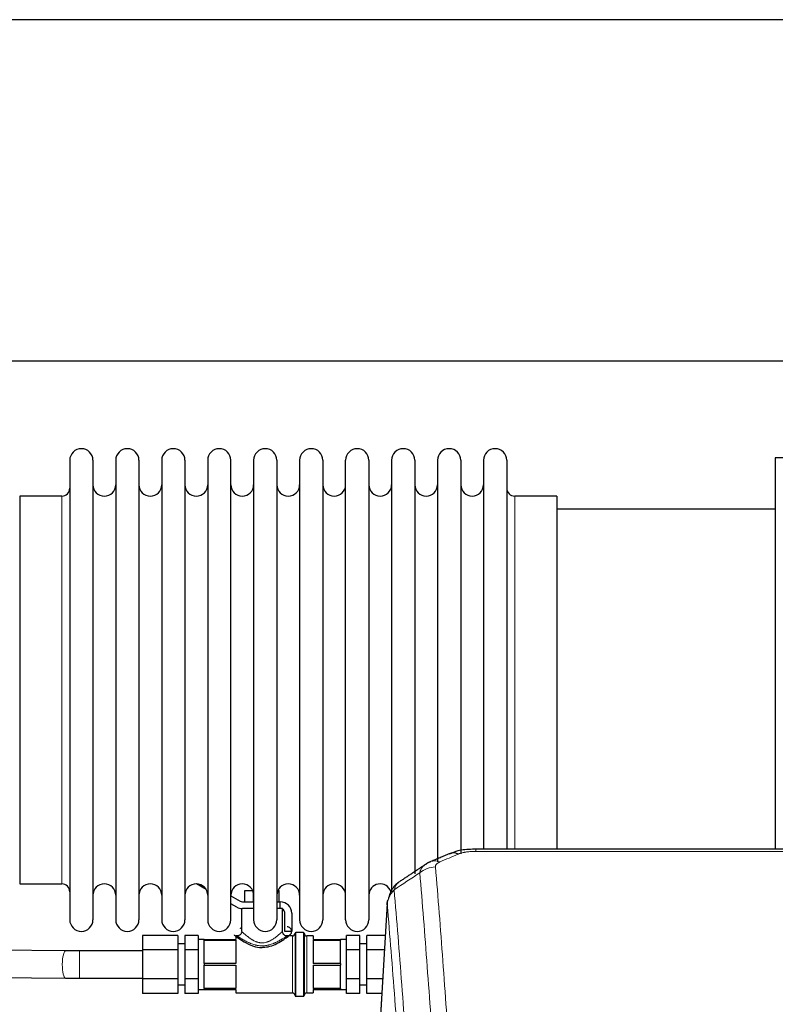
# Model space of a CAD drawing. Header units: inches. Extents: x 0 to 23760, y -13 to 16800.
# Tile 150 of 247: x 7064 to 7396, y 14781 to 15214. Entities that reach past the tile are written whole.
import ezdxf

# ---------------------------------------------------------------- set-up
doc = ezdxf.new("R2010")
doc.units = ezdxf.units.IN
doc.layers.add('254', color=7, linetype='Continuous', true_color=0xffffff)

msp = doc.modelspace()

# ---------------------------------------------------------------- linework, layer by layer
at = {"layer": '254', "color": 2, "linetype": 'Continuous', "lineweight": 25}
for p, q in [((7685.597, 15213.845), (3408.375, 15213.845)), ((7685.597, 15063.844), (3476.173, 15063.844)), ((7086.115, 15020.352), (7086.115, 14818.552)), ((7096.315, 15020.352), (7096.315, 14818.552)), ((7106.315, 15020.352), (7106.315, 14818.552)), ((7116.515, 15020.352), (7116.515, 14818.552)), ((7126.515, 15020.352), (7126.515, 14818.552)), ((7136.715, 15020.352), (7136.715, 14818.552)), ((7146.715, 15020.352), (7146.715, 14818.552)), ((7156.915, 14818.552), (7156.915, 15020.352)), ((7166.915, 15020.352), (7166.915, 14818.552)), ((7177.115, 15020.352), (7177.115, 14818.552)), ((7187.115, 15020.352), (7187.115, 14872.862)), ((7197.315, 15020.352), (7197.315, 14872.862)), ((7207.315, 14872.862), (7207.315, 15020.352)), ((7217.515, 15020.352), (7217.515, 14872.862)), ((7227.515, 15020.352), (7227.515, 14872.862)), ((7237.715, 15020.352), (7237.715, 14872.862)), ((7247.715, 15020.352), (7247.715, 14872.862)), ((7257.915, 15020.352), (7257.915, 14872.862)), ((7267.915, 15020.352), (7267.915, 14872.862)), ((7278.115, 15020.352), (7278.115, 14872.862)), ((7396.115, 15021.452), (7396.115, 14919.452)), ((7413.115, 15021.452), (7396.115, 15021.452)), ((7064.115, 15004.602), (7064.115, 14834.302)), ((7082.615, 15004.602), (7064.115, 15004.602)), ((7300.115, 15004.602), (7281.615, 15004.602)), ((7300.115, 15004.602), (7300.115, 14880.134)), ((7396.115, 14998.952), (7300.115, 14998.952)), ((7396.115, 14919.452), (7396.115, 14849.533)), ((7300.115, 14880.134), (7300.115, 14849.533)), ((7187.115, 14872.862), (7187.115, 14818.552)), ((7197.315, 14872.862), (7197.315, 14818.552)), ((7207.315, 14818.552), (7207.315, 14872.862)), ((7217.515, 14872.862), (7217.515, 14818.552)), ((7227.515, 14872.862), (7227.515, 14830.645)), ((7237.715, 14872.862), (7237.715, 14838.705)), ((7247.715, 14872.862), (7247.715, 14843.996)), ((7257.915, 14872.862), (7257.915, 14847.568)), ((7267.915, 14872.862), (7267.915, 14849.535)), ((7278.115, 14872.862), (7278.115, 14849.535)), ((7497.701, 14849.537), (7264.528, 14849.537)), ((7064.115, 14834.302), (7082.615, 14834.302)), ((7145.991, 14831.892), (7141.82, 14834.301)), ((7156.914, 14829.05), (7160.954, 14826.717)), ((7163.109, 14831.45), (7166.43, 14831.45)), ((7163.109, 14826.45), (7163.109, 14831.45)), ((7166.862, 14826.45), (7166.862, 14830.026)), ((7177.599, 14831.45), (7178.12, 14831.45)), ((7178.12, 14826.45), (7178.12, 14831.45)), ((7159.454, 14824.119), (7156.914, 14825.586)), ((7161.615, 14823.45), (7161.615, 14813.45)), ((7161.954, 14826.45), (7166.914, 14826.45)), ((7166.491, 14823.45), (7161.954, 14823.45)), ((7166.915, 14823.45), (7166.491, 14823.45)), ((7177.115, 14826.45), (7178.615, 14826.45)), ((7179.615, 14823.45), (7177.115, 14823.45)), ((7178.615, 14823.45), (7178.615, 14826.45)), ((7179.615, 14823.45), (7179.615, 14823.182)), ((7179.615, 14813.369), (7179.615, 14823.182)), ((7225.597, 14825.74), (7220.346, 14739.104)), ((7180.615, 14813.45), (7180.615, 14821.45)), ((7183.615, 14821.45), (7183.615, 14813.45)), ((7118.115, 14811.651), (7118.115, 14805.3)), ((7133.615, 14811.651), (7118.115, 14811.651)), ((7133.615, 14811.651), (7133.615, 14805.3)), ((7136.615, 14811.651), (7136.615, 14805.3)), ((7142.515, 14811.651), (7136.615, 14811.651)), ((7142.515, 14811.651), (7142.515, 14808.476)), ((7159.115, 14811.45), (7159.115, 14809.95)), ((7159.615, 14811.45), (7159.115, 14811.45)), ((7183.615, 14813.45), (7180.615, 14813.45)), ((7183.915, 14811.45), (7182.279, 14811.45)), ((7185.115, 14812.65), (7185.115, 14785.25)), ((7188.815, 14812.95), (7185.415, 14812.95)), ((7189.115, 14812.65), (7189.115, 14785.25)), ((7193.115, 14811.45), (7190.315, 14811.45)), ((7193.115, 14811.45), (7193.115, 14809.95)), ((7213.615, 14811.651), (7207.715, 14811.651)), ((7207.715, 14808.476), (7207.715, 14811.651)), ((7213.615, 14805.3), (7213.615, 14811.651)), ((7216.615, 14805.3), (7216.615, 14811.651)), ((7224.743, 14811.651), (7216.615, 14811.651)), ((7084.365, 14804.978), (6984.614, 14805.937)), ((7136.615, 14807.95), (7133.615, 14807.95)), ((7145.115, 14809.95), (7142.515, 14809.95)), ((7142.515, 14808.476), (7142.515, 14805.3)), ((7145.115, 14809.95), (7159.115, 14809.95)), ((7145.115, 14809.95), (7145.115, 14809.591)), ((7145.115, 14804.45), (7145.115, 14809.591)), ((7145.115, 14809.591), (7159.115, 14809.591)), ((7159.115, 14809.591), (7159.115, 14799.308)), ((7193.115, 14809.95), (7205.115, 14809.95)), ((7193.115, 14809.591), (7193.115, 14799.308)), ((7193.115, 14809.591), (7205.115, 14809.591)), ((7205.115, 14809.95), (7205.115, 14809.591)), ((7207.715, 14809.95), (7205.115, 14809.95)), ((7205.115, 14804.45), (7205.115, 14809.591)), ((7207.715, 14805.3), (7207.715, 14808.476)), ((7216.615, 14807.95), (7213.615, 14807.95)), ((7118.115, 14804.95), (7090.381, 14804.95)), ((7118.115, 14805.3), (7118.115, 14792.599)), ((7133.615, 14805.3), (7118.115, 14805.3)), ((7133.615, 14805.3), (7133.615, 14792.599)), ((7136.615, 14805.3), (7136.615, 14792.599)), ((7142.515, 14805.3), (7136.615, 14805.3)), ((7142.515, 14805.3), (7142.515, 14798.95)), ((7145.115, 14799.308), (7145.115, 14804.45)), ((7205.115, 14799.308), (7205.115, 14804.45)), ((7207.715, 14798.95), (7207.715, 14805.3)), ((7213.615, 14805.3), (7207.715, 14805.3)), ((7213.615, 14792.599), (7213.615, 14805.3)), ((7216.615, 14792.599), (7216.615, 14805.3)), ((7224.358, 14805.3), (7216.615, 14805.3)), ((7142.515, 14798.95), (7142.515, 14792.599)), ((7159.115, 14799.308), (7145.115, 14799.308)), ((7145.115, 14799.308), (7145.115, 14798.591)), ((7145.115, 14793.45), (7145.115, 14798.591)), ((7145.115, 14798.591), (7159.115, 14798.591)), ((7159.115, 14798.591), (7159.115, 14788.308)), ((7205.115, 14799.308), (7193.115, 14799.308)), ((7193.115, 14798.591), (7193.115, 14788.308)), ((7193.115, 14798.591), (7205.115, 14798.591)), ((7205.115, 14799.308), (7205.115, 14798.591)), ((7205.115, 14793.45), (7205.115, 14798.591)), ((7207.715, 14792.599), (7207.715, 14798.95)), ((6984.612, 14793.936), (7084.25, 14792.979)), ((7090.381, 14792.95), (7118.115, 14792.95)), ((7145.115, 14788.308), (7145.115, 14793.45)), ((7205.115, 14788.308), (7205.115, 14793.45)), ((7118.115, 14792.599), (7118.115, 14786.248)), ((7133.615, 14792.599), (7118.115, 14792.599)), ((7133.615, 14792.599), (7133.615, 14786.248)), ((7133.615, 14789.95), (7136.615, 14789.95)), ((7136.615, 14792.599), (7136.615, 14786.248)), ((7142.515, 14792.599), (7136.615, 14792.599)), ((7142.515, 14792.599), (7142.515, 14789.423)), ((7142.515, 14789.423), (7142.515, 14786.248)), ((7207.715, 14789.423), (7207.715, 14792.599)), ((7213.615, 14792.599), (7207.715, 14792.599)), ((7207.715, 14786.248), (7207.715, 14789.423)), ((7213.615, 14786.248), (7213.615, 14792.599)), ((7213.615, 14789.95), (7216.615, 14789.95)), ((7216.615, 14786.248), (7216.615, 14792.599)), ((7223.588, 14792.599), (7216.615, 14792.599)), ((7133.615, 14786.248), (7118.115, 14786.248)), ((7142.515, 14786.248), (7136.615, 14786.248)), ((7142.515, 14787.95), (7145.115, 14787.95)), ((7159.115, 14788.308), (7145.115, 14788.308)), ((7145.115, 14788.308), (7145.115, 14787.95)), ((7145.115, 14787.95), (7159.115, 14787.95)), ((7159.115, 14787.95), (7159.115, 14786.45)), ((7159.115, 14786.45), (7183.915, 14786.45)), ((7185.415, 14784.95), (7188.815, 14784.95)), ((7190.315, 14786.45), (7193.115, 14786.45)), ((7205.115, 14788.308), (7193.115, 14788.308)), ((7193.115, 14787.95), (7193.115, 14786.45)), ((7193.115, 14787.95), (7205.115, 14787.95)), ((7205.115, 14788.308), (7205.115, 14787.95)), ((7205.115, 14787.95), (7207.715, 14787.95)), ((7213.615, 14786.248), (7207.715, 14786.248)), ((7223.204, 14786.248), (7216.615, 14786.248))]:
    msp.add_line(p, q, dxfattribs=at)
at = {"layer": '254', "color": 110, "linetype": 'Continuous', "lineweight": 13}
for p, q in [((7082.615, 15004.602), (7082.615, 14834.302)), ((7281.615, 15004.602), (7281.615, 14880.134)), ((7281.615, 14880.134), (7281.615, 14849.533)), ((7264.528, 14849.537), (7264.528, 14848.584)), ((7497.701, 14848.584), (7264.528, 14848.584)), ((7225.599, 14825.118), (7220.351, 14738.529)), ((7183.915, 14811.45), (7183.915, 14786.45)), ((7185.415, 14812.95), (7185.415, 14784.95)), ((7188.815, 14812.95), (7188.815, 14784.95)), ((7190.315, 14811.45), (7190.315, 14786.45)), ((7090.381, 14804.95), (7090.381, 14798.95)), ((7090.381, 14798.95), (7090.381, 14792.95)), ((7084.25, 14792.979), (7084.266, 14792.979))]:
    msp.add_line(p, q, dxfattribs=at)
at = {"layer": '254', "color": 2, "linetype": 'Continuous', "lineweight": 25}
for centre, radius, start, end in [((7091.215, 15020.352), 5.1, 0, 180), ((7111.415, 15020.352), 5.1, 0, 180), ((7131.615, 15020.352), 5.1, 0, 180), ((7151.815, 15020.352), 5.1, 0, 180), ((7172.015, 15020.352), 5.1, 0, 180), ((7192.215, 15020.352), 5.1, 0, 180), ((7212.415, 15020.352), 5.1, 0, 180), ((7232.615, 15020.352), 5.1, 0, 180), ((7252.815, 15020.352), 5.1, 0, 180), ((7273.015, 15020.352), 5.1, 0, 180), ((7101.315, 15009.602), 5, 180, 0), ((7121.515, 15009.602), 5, 180, 0), ((7141.715, 15009.602), 5, 180, 0), ((7161.915, 15009.602), 5, 180, 0), ((7182.115, 15009.602), 5, 180, 0), ((7202.315, 15009.602), 5, 180, 0), ((7222.515, 15009.602), 5, 180, 0), ((7242.715, 15009.602), 5, 180, 0), ((7262.915, 15009.602), 5, 180, 0), ((7082.615, 15008.102), 3.5, 270, 0), ((7281.615, 15008.102), 3.5, 180, 270), ((7082.615, 14830.802), 3.5, 0, 90), ((7101.315, 14829.302), 5, 0, 180), ((7121.515, 14829.302), 5, 0, 180), ((7141.715, 14829.302), 5, 0, 180), ((7161.915, 14829.302), 5, 0, 180), ((7182.115, 14829.302), 5, 0, 180), ((7202.315, 14829.302), 5, 0, 180), ((7222.515, 14829.302), 5, 19.11094, 180), ((7161.954, 14828.45), 5, 240, 270), ((7161.954, 14828.45), 2, 240, 270), ((7178.615, 14821.45), 5, 0, 90), ((7178.615, 14821.45), 2, 0, 60), ((7091.215, 14818.552), 5.1, 180, 0), ((7111.415, 14818.552), 5.1, 180, 0), ((7131.615, 14818.552), 5.1, 180, 0), ((7151.815, 14818.552), 5.1, 180, 0), ((7172.015, 14818.552), 5.1, 180, 0), ((7192.215, 14818.552), 5.1, 180, 0), ((7212.415, 14818.552), 5.1, 180, 0), ((7183.915, 14812.65), 1.2, 270, 0), ((7185.415, 14812.65), 0.3, 90, 180), ((7188.815, 14812.65), 0.3, 0, 90), ((7190.315, 14812.65), 1.2, 180, 270), ((7183.915, 14785.25), 1.2, 0, 90), ((7185.415, 14785.25), 0.3, 180, 270), ((7188.815, 14785.25), 0.3, 270, 0), ((7190.315, 14785.25), 1.2, 90, 180)]:
    msp.add_arc(centre, radius, start, end, dxfattribs=at)
msp.add_ellipse((7256.77, 14838.374), major_axis=(3.953, -9.186), ratio=0.6419268, start_param=2.5510147, end_param=3.1418997, dxfattribs=at)
at = {"layer": '254', "color": 110, "linetype": 'Continuous', "lineweight": 13}
for centre, major_axis, ratio, start_param, end_param in [((7246.789, 14832.724), (-9.964, -0.842), 0.9013977, 4.6363308, 5.3961502), ((7248.761, 14834.917), (3.975, -9.176), 0.6408251, 2.5472213, 3.141301), ((7084.307, 14798.978), (-0.058, -6), 0.2427561, 3.1442208, 4.7147226), ((7084.307, 14798.978), (-0.058, -6), 0.2427561, 4.7147226, 6.2831853)]:
    msp.add_ellipse(centre, major_axis=major_axis, ratio=ratio, start_param=start_param, end_param=end_param, dxfattribs=at)
at = {"layer": '254', "color": 2, "linetype": 'Continuous', "lineweight": 25}
for points, knots in [([(7265.828, 14849.52), (7264.601, 14849.561), (7261.22, 14849.483), (7256.683, 14849.094), (7253.854, 14847.83), (7252.939, 14847.333)], [0, 0, 0, 0, 0.269411, 0.7558927, 1, 1, 1, 1]), ([(7230.54, 14834.928), (7230.02, 14834.555), (7228.962, 14833.646), (7227.599, 14831.863), (7226.545, 14829.708), (7226.129, 14828.182), (7225.994, 14827.409)], [0, 0, 0, 0, 0.2123708, 0.4683651, 0.7393635, 1, 1, 1, 1]), ([(7225.599, 14825.118), (7225.598, 14825.13), (7225.597, 14825.153), (7225.595, 14825.188), (7225.593, 14825.224), (7225.592, 14825.259), (7225.591, 14825.294), (7225.59, 14825.329), (7225.589, 14825.363), (7225.588, 14825.398), (7225.588, 14825.433), (7225.588, 14825.468), (7225.589, 14825.503), (7225.589, 14825.537), (7225.59, 14825.572), (7225.591, 14825.606), (7225.592, 14825.641), (7225.593, 14825.675), (7225.595, 14825.709), (7225.597, 14825.744), (7225.599, 14825.778), (7225.602, 14825.812), (7225.604, 14825.846), (7225.607, 14825.88), (7225.61, 14825.914), (7225.613, 14825.948), (7225.617, 14825.982), (7225.621, 14826.016), (7225.625, 14826.05), (7225.629, 14826.083), (7225.633, 14826.117), (7225.638, 14826.15), (7225.643, 14826.184), (7225.648, 14826.217), (7225.653, 14826.251), (7225.659, 14826.284), (7225.665, 14826.317), (7225.671, 14826.35), (7225.677, 14826.383), (7225.684, 14826.416), (7225.69, 14826.449), (7225.697, 14826.482), (7225.704, 14826.515), (7225.712, 14826.548), (7225.719, 14826.581), (7225.727, 14826.613), (7225.735, 14826.646), (7225.743, 14826.678), (7225.752, 14826.711), (7225.761, 14826.743), (7225.77, 14826.775), (7225.779, 14826.808), (7225.788, 14826.84), (7225.798, 14826.872), (7225.807, 14826.904), (7225.817, 14826.936), (7225.828, 14826.968), (7225.838, 14827), (7225.849, 14827.031), (7225.86, 14827.063), (7225.871, 14827.094), (7225.882, 14827.126), (7225.893, 14827.157), (7225.905, 14827.189), (7225.915, 14827.215), (7225.921, 14827.231), (7225.923, 14827.236)], [0, 0, 0, 0, 0.0160287, 0.0320483, 0.0480589, 0.0640604, 0.080053, 0.0960364, 0.1120109, 0.1279763, 0.1439327, 0.1598801, 0.1758184, 0.1917478, 0.2076681, 0.2235794, 0.2394817, 0.255375, 0.2712593, 0.2871346, 0.3030009, 0.3188582, 0.3347065, 0.3505458, 0.3663762, 0.3821975, 0.3980099, 0.4138133, 0.4296077, 0.4453931, 0.4611696, 0.4769371, 0.4926957, 0.5084453, 0.5241859, 0.5399176, 0.5556403, 0.5713541, 0.5870589, 0.6027548, 0.6184418, 0.6341198, 0.6497889, 0.6654491, 0.6811003, 0.6967426, 0.712376, 0.7280004, 0.743616, 0.7592226, 0.7748203, 0.7904091, 0.8059891, 0.8215601, 0.8371222, 0.8526754, 0.8682197, 0.8837552, 0.8992817, 0.9147994, 0.9303082, 0.9458081, 0.9612991, 0.9767813, 0.9922546, 1, 1, 1, 1]), ([(7171.016, 14806.497), (7172.082, 14806.526), (7174.221, 14806.787), (7177.396, 14808.207), (7180.179, 14809.919), (7182.088, 14811.3), (7182.719, 14811.777), (7182.819, 14811.853), (7182.817, 14811.852), (7182.829, 14811.86), (7182.835, 14811.865), (7182.845, 14811.872), (7182.891, 14811.909), (7183, 14812.003), (7183.184, 14812.195), (7183.405, 14812.521), (7183.599, 14813.023), (7183.642, 14813.671), (7183.442, 14814.361), (7183.015, 14814.932), (7182.468, 14815.291), (7182.003, 14815.424), (7181.747, 14815.446), (7181.671, 14815.448)], [0, 0, 0, 0, 0.1300078, 0.2751166, 0.4548421, 0.6194988, 0.7464411, 0.7822105, 0.7915926, 0.7927658, 0.7933508, 0.7939021, 0.7948759, 0.8009492, 0.8120273, 0.8285231, 0.8504851, 0.8794174, 0.9090258, 0.9395359, 0.9676501, 0.990379, 1, 1, 1, 1]), ([(7158.357, 14811.894), (7158.36, 14811.892), (7158.368, 14811.886), (7158.377, 14811.878), (7158.386, 14811.871), (7158.394, 14811.865), (7158.404, 14811.857), (7158.45, 14811.823), (7158.67, 14811.653), (7159.008, 14811.404)], [0, 0, 0, 0, 0.0031767, 0.0092104, 0.0153201, 0.0249666, 0.0461925, 0.1224745, 1, 1, 1, 1]), ([(7159.021, 14811.395), (7159.345, 14811.143), (7160.301, 14810.467), (7162.81, 14808.754), (7166.281, 14807.06), (7169.38, 14806.252), (7170.78, 14806.453), (7171.016, 14806.497)], [0, 0, 0, 0, 0.1763235, 0.4223308, 0.7326869, 0.9551383, 1, 1, 1, 1]), ([(7161.548, 14812.985), (7161.546, 14812.957), (7161.518, 14812.692), (7161.237, 14812.223), (7160.735, 14811.742), (7160.162, 14811.503), (7159.732, 14811.435), (7159.501, 14811.457), (7159.432, 14811.468)], [0, 0, 0, 0, 0.0293425, 0.2820958, 0.5474864, 0.7546899, 0.9272132, 1, 1, 1, 1]), ([(7181.51, 14811.47), (7181.439, 14811.466), (7181.14, 14811.469), (7180.62, 14811.671), (7180.044, 14812.13), (7179.696, 14812.753), (7179.625, 14813.19), (7179.62, 14813.384)], [0, 0, 0, 0, 0.0711575, 0.3035742, 0.5456417, 0.8098376, 1, 1, 1, 1]), ([(7182.816, 14811.851), (7182.816, 14811.85), (7182.815, 14811.849), (7182.813, 14811.848), (7182.808, 14811.844), (7182.802, 14811.84), (7182.789, 14811.83), (7182.759, 14811.809), (7182.606, 14811.704), (7182.311, 14811.557), (7181.896, 14811.449), (7181.629, 14811.455), (7181.51, 14811.47)], [0, 0, 0, 0, 0.0452233, 0.0779359, 0.091118, 0.0999768, 0.1089072, 0.1298554, 0.1704735, 0.4748154, 0.7693622, 1, 1, 1, 1])]:
    msp.add_open_spline(points, degree=3, knots=knots, dxfattribs=at)
for points, degree in [([(7252.817, 14847.557), (7244.787, 14844.088)], 1), ([(7242.396, 14842.814), (7236.767, 14839.093), (7231.145, 14835.382)], 2), ([(7244.817, 14844.021), (7243.455, 14843.718), (7242.466, 14842.787)], 2), ([(7161.534, 14814.509), (7161.327, 14814.659), (7161.17, 14814.776), (7161.057, 14814.868)], 3), ([(7090.381, 14804.95), (7084.361, 14804.978)], 1), ([(7084.254, 14792.979), (7090.381, 14792.95)], 1)]:
    msp.add_open_spline(points, degree=degree, dxfattribs=at)
at = {"layer": '254', "color": 110, "linetype": 'Continuous', "lineweight": 13}
for points in [[(7256.77, 14847.417), (7254.101, 14846.264), (7251.431, 14845.107), (7248.761, 14843.946)], [(7239.906, 14839.155), (7236.153, 14836.678), (7232.403, 14834.205), (7228.654, 14831.734)]]:
    msp.add_open_spline(points, degree=3, dxfattribs=at)
for points, knots in [([(7256.77, 14847.417), (7256.895, 14847.471), (7257.025, 14847.523), (7257.227, 14847.599), (7257.295, 14847.623), (7257.433, 14847.671), (7257.502, 14847.695), (7257.855, 14847.809), (7258.149, 14847.892), (7258.759, 14848.042), (7259.075, 14848.109), (7259.483, 14848.185), (7259.565, 14848.199), (7259.73, 14848.228), (7259.812, 14848.241), (7260.06, 14848.281), (7260.227, 14848.305), (7260.728, 14848.374), (7261.065, 14848.412), (7261.745, 14848.477), (7262.087, 14848.503), (7262.777, 14848.544), (7263.124, 14848.559), (7263.823, 14848.579), (7264.175, 14848.584), (7264.528, 14848.584)], [0, 0, 0, 0, 0.0625, 0.0625, 0.09375, 0.09375, 0.125, 0.125, 0.25, 0.25, 0.375, 0.375, 0.40625, 0.40625, 0.4375, 0.4375, 0.5, 0.5, 0.625, 0.625, 0.75, 0.75, 0.875, 0.875, 1, 1, 1, 1]), ([(7239.906, 14839.155), (7239.942, 14839.399), (7239.996, 14839.638), (7240.084, 14839.928), (7240.102, 14839.986), (7240.142, 14840.101), (7240.163, 14840.158), (7240.228, 14840.328), (7240.276, 14840.439), (7240.433, 14840.767), (7240.675, 14841.189), (7240.982, 14841.581), (7241.238, 14841.863), (7241.35, 14841.978), (7241.469, 14842.091), (7241.517, 14842.135), (7241.541, 14842.157), (7241.614, 14842.224), (7241.664, 14842.267), (7241.918, 14842.482), (7242.137, 14842.643), (7242.378, 14842.802), (7242.387, 14842.808), (7242.396, 14842.813)], [0, 0, 0, 0, 0.1656246, 0.1656246, 0.2070308, 0.2070308, 0.2484369, 0.2484369, 0.3312492, 0.3312492, 0.4968738, 0.6624984, 0.6624984, 0.7453108, 0.7660138, 0.7660138, 0.7867169, 0.7867169, 0.8281231, 0.8281231, 0.9937477, 0.9937477, 1, 1, 1, 1]), ([(7246.789, 14841.744), (7246.781, 14841.846), (7246.783, 14841.948), (7246.8, 14842.075), (7246.804, 14842.101), (7246.814, 14842.152), (7246.819, 14842.177), (7246.839, 14842.253), (7246.854, 14842.303), (7246.909, 14842.454), (7246.958, 14842.552), (7247.078, 14842.747), (7247.15, 14842.842), (7247.276, 14842.984), (7247.322, 14843.031), (7247.394, 14843.1), (7247.419, 14843.123), (7247.47, 14843.169), (7247.496, 14843.192), (7247.631, 14843.305), (7247.749, 14843.392), (7248.005, 14843.56), (7248.143, 14843.642), (7248.438, 14843.798), (7248.595, 14843.873), (7248.761, 14843.946)], [0, 0, 0, 0, 0.125, 0.125, 0.15625, 0.15625, 0.1875, 0.1875, 0.25, 0.25, 0.375, 0.375, 0.5, 0.5, 0.5625, 0.5625, 0.59375, 0.59375, 0.625, 0.625, 0.75, 0.75, 0.875, 0.875, 1, 1, 1, 1]), ([(7246.789, 14841.744), (7247.347, 14835.124), (7248.447, 14821.634), (7250.055, 14800.649), (7251.097, 14786.16), (7251.868, 14775.106), (7252.25, 14769.532), (7252.629, 14763.887), (7252.88, 14760.109), (7253.005, 14758.211), (7253.629, 14748.687), (7254.12, 14740.945), (7254.845, 14729.15), (7255.085, 14725.189), (7255.561, 14717.206), (7255.797, 14713.185), (7256.499, 14701.032), (7257.42, 14684.59), (7258.31, 14667.671), (7258.748, 14659.092)], [0, 0, 0, 0, 0.125, 0.25, 0.375, 0.375, 0.4375, 0.46875, 0.46875, 0.5, 0.5, 0.625, 0.625, 0.6875, 0.6875, 0.75, 0.75, 0.875, 1, 1, 1, 1]), ([(7251.88, 14656.716), (7251.442, 14665.285), (7250.55, 14682.183), (7249.628, 14698.606), (7248.925, 14710.745), (7248.689, 14714.761), (7248.213, 14722.734), (7247.973, 14726.691), (7247.246, 14738.473), (7246.754, 14746.205), (7246.13, 14755.719), (7246.005, 14757.613), (7245.753, 14761.388), (7245.374, 14767.025), (7244.991, 14772.593), (7244.22, 14783.635), (7243.176, 14798.107), (7241.566, 14819.068), (7240.464, 14832.542), (7239.906, 14839.155)], [0, 0, 0, 0, 0.125, 0.25, 0.25, 0.3125, 0.3125, 0.375, 0.375, 0.5, 0.5, 0.53125, 0.53125, 0.5625, 0.625, 0.625, 0.75, 0.875, 1, 1, 1, 1]), ([(7225.599, 14825.118), (7225.628, 14825.724), (7225.718, 14826.33), (7225.941, 14827.223), (7226.03, 14827.518), (7226.236, 14828.1), (7226.353, 14828.387), (7226.615, 14828.951), (7226.759, 14829.228), (7227.073, 14829.769), (7227.243, 14830.033), (7227.607, 14830.547), (7227.801, 14830.796), (7228.211, 14831.278), (7228.428, 14831.511), (7228.654, 14831.734)], [0, 0, 0, 0, 0.25, 0.25, 0.375, 0.375, 0.5, 0.5, 0.625, 0.625, 0.75, 0.75, 0.875, 0.875, 1, 1, 1, 1]), ([(7228.654, 14831.734), (7228.783, 14832.259), (7228.962, 14832.748), (7229.418, 14833.646), (7229.696, 14834.055), (7230.183, 14834.601), (7230.358, 14834.772), (7230.724, 14835.086), (7230.914, 14835.23), (7231.115, 14835.362)], [0, 0, 0, 0, 0.335226, 0.335226, 0.6704519, 0.6704519, 0.8380649, 0.8380649, 1, 1, 1, 1]), ([(7228.654, 14831.734), (7229.226, 14825.043), (7230.353, 14811.401), (7231.998, 14790.159), (7233.065, 14775.48), (7233.853, 14764.276), (7234.244, 14758.626), (7234.696, 14751.949), (7234.888, 14749.069), (7235.016, 14747.145), (7235.08, 14746.181), (7235.399, 14741.351), (7235.779, 14735.508), (7236.217, 14728.607), (7236.403, 14725.632), (7236.527, 14723.645), (7236.589, 14722.65), (7237.145, 14713.672), (7238.118, 14697.464), (7239.529, 14672.412), (7240.437, 14655.216), (7240.883, 14646.494)], [0, 0, 0, 0, 0.125, 0.25, 0.375, 0.375, 0.4375, 0.46875, 0.484375, 0.484375, 0.5, 0.5, 0.5625, 0.59375, 0.609375, 0.609375, 0.625, 0.625, 0.75, 0.875, 1, 1, 1, 1]), ([(7237.794, 14640.432), (7237.349, 14649.126), (7236.443, 14666.268), (7235.036, 14691.242), (7234.066, 14707.4), (7233.512, 14716.351), (7233.45, 14717.343), (7233.326, 14719.324), (7233.14, 14722.29), (7232.704, 14729.17), (7232.325, 14734.995), (7232.007, 14739.811), (7231.943, 14740.772), (7231.816, 14742.69), (7231.624, 14745.562), (7231.173, 14752.219), (7230.783, 14757.853), (7229.997, 14769.023), (7228.934, 14783.66), (7227.293, 14804.841), (7226.169, 14818.445), (7225.599, 14825.118)], [0, 0, 0, 0, 0.125, 0.25, 0.375, 0.375, 0.390625, 0.390625, 0.40625, 0.4375, 0.5, 0.5, 0.515625, 0.515625, 0.53125, 0.5625, 0.625, 0.625, 0.75, 0.875, 1, 1, 1, 1]), ([(7181.615, 14811.45), (7181.615, 14811.45), (7181.593, 14811.435), (7181.538, 14811.4), (7181.519, 14811.387), (7181.498, 14811.373), (7181.482, 14811.363), (7181.474, 14811.358), (7181.433, 14811.331), (7181.395, 14811.306), (7181.265, 14811.222), (7181.159, 14811.154), (7180.973, 14811.035), (7180.907, 14810.993), (7180.8, 14810.926), (7180.745, 14810.891), (7180.688, 14810.855), (7180.649, 14810.83), (7180.629, 14810.818), (7180.45, 14810.706), (7180.276, 14810.598), (7179.903, 14810.37), (7179.704, 14810.25), (7179.387, 14810.063), (7179.278, 14809.999), (7179.11, 14809.902), (7179.053, 14809.87), (7178.938, 14809.804), (7178.88, 14809.771), (7178.588, 14809.605), (7178.345, 14809.471), (7177.842, 14809.202), (7177.582, 14809.067), (7177.044, 14808.799), (7176.766, 14808.666), (7176.407, 14808.503), (7176.335, 14808.47), (7176.189, 14808.406), (7175.97, 14808.31), (7175.747, 14808.217), (7175.296, 14808.036), (7174.989, 14807.921), (7174.36, 14807.707), (7174.039, 14807.608), (7173.627, 14807.497), (7173.544, 14807.476), (7173.419, 14807.445), (7173.377, 14807.435), (7173.293, 14807.415), (7173.083, 14807.366), (7172.872, 14807.322), (7172.362, 14807.227), (7172.018, 14807.178), (7171.498, 14807.128), (7171.323, 14807.115), (7171.06, 14807.102), (7170.971, 14807.099), (7170.795, 14807.095), (7170.707, 14807.094), (7170.267, 14807.094), (7169.918, 14807.11), (7169.224, 14807.176), (7168.88, 14807.225), (7168.496, 14807.296), (7168.453, 14807.304), (7168.368, 14807.321), (7168.325, 14807.329), (7168.198, 14807.356), (7167.945, 14807.411), (7167.696, 14807.472), (7167.203, 14807.604), (7166.882, 14807.703), (7166.253, 14807.916), (7165.945, 14808.031), (7165.567, 14808.183), (7165.492, 14808.214), (7165.343, 14808.276), (7165.268, 14808.307), (7165.048, 14808.402), (7164.903, 14808.466), (7164.475, 14808.66), (7164.198, 14808.793), (7163.662, 14809.06), (7163.402, 14809.194), (7162.899, 14809.463), (7162.656, 14809.597), (7162.392, 14809.746), (7162.363, 14809.763), (7162.305, 14809.796), (7162.276, 14809.812), (7162.19, 14809.862), (7162.019, 14809.96), (7161.856, 14810.055), (7161.538, 14810.243), (7161.338, 14810.363), (7161.057, 14810.535), (7160.966, 14810.59), (7160.836, 14810.671), (7160.793, 14810.697), (7160.709, 14810.75), (7160.668, 14810.775), (7160.549, 14810.85), (7160.473, 14810.898), (7160.365, 14810.966), (7160.313, 14810.999), (7160.263, 14811.031), (7160.231, 14811.052), (7160.215, 14811.062), (7160.073, 14811.152), (7159.966, 14811.221), (7159.794, 14811.333), (7159.728, 14811.376), (7159.66, 14811.42), (7159.643, 14811.431), (7159.62, 14811.446), (7159.614, 14811.45), (7159.614, 14811.45)], [0, 0, 0, 0, 0.0310683, 0.0310683, 0.0388823, 0.0427893, 0.0427893, 0.0466963, 0.0466963, 0.0623242, 0.0623242, 0.09358, 0.09358, 0.109208, 0.109208, 0.1170219, 0.1209289, 0.1209289, 0.1248359, 0.1248359, 0.1560918, 0.1560918, 0.1873476, 0.1873476, 0.2029756, 0.2029756, 0.2107895, 0.2107895, 0.2186035, 0.2186035, 0.2498593, 0.2498593, 0.2811152, 0.2811152, 0.3123711, 0.3123711, 0.320185, 0.320185, 0.327999, 0.3436269, 0.3436269, 0.3748828, 0.3748828, 0.4061387, 0.4061387, 0.4139526, 0.4139526, 0.4178596, 0.4178596, 0.4217666, 0.4373945, 0.4373945, 0.4686504, 0.4686504, 0.4842783, 0.4842783, 0.4920923, 0.4920923, 0.4999062, 0.4999062, 0.5311621, 0.5311621, 0.562418, 0.562418, 0.5663249, 0.5663249, 0.5702319, 0.5702319, 0.5780459, 0.5936738, 0.5936738, 0.6249297, 0.6249297, 0.6561855, 0.6561855, 0.6639995, 0.6639995, 0.6718135, 0.6718135, 0.6874414, 0.6874414, 0.7186973, 0.7186973, 0.7499531, 0.7499531, 0.781209, 0.781209, 0.785116, 0.785116, 0.7890229, 0.7890229, 0.7968369, 0.8124648, 0.8124648, 0.8437207, 0.8437207, 0.8593486, 0.8593486, 0.8671626, 0.8671626, 0.8749766, 0.8749766, 0.8906045, 0.8906045, 0.8984185, 0.9023254, 0.9023254, 0.9062324, 0.9062324, 0.9374883, 0.9374883, 0.9687441, 0.9687441, 0.9843721, 0.9843721, 1, 1, 1, 1]), ([(7161.614, 14813.45), (7161.615, 14813.449), (7161.619, 14813.446), (7161.632, 14813.434), (7161.637, 14813.429), (7161.65, 14813.417), (7161.657, 14813.41), (7161.699, 14813.372), (7161.748, 14813.326), (7161.878, 14813.207), (7161.957, 14813.134), (7162.064, 14813.038), (7162.076, 14813.027), (7162.1, 14813.005), (7162.113, 14812.993), (7162.151, 14812.959), (7162.229, 14812.888), (7162.315, 14812.812), (7162.494, 14812.652), (7162.624, 14812.537), (7162.907, 14812.291), (7163.059, 14812.16), (7163.302, 14811.954), (7163.386, 14811.884), (7163.515, 14811.777), (7163.559, 14811.741), (7163.648, 14811.668), (7163.693, 14811.631), (7163.784, 14811.557), (7163.83, 14811.52), (7163.923, 14811.445), (7164.064, 14811.333), (7164.209, 14811.219), (7164.505, 14810.99), (7164.709, 14810.836), (7165.134, 14810.529), (7165.354, 14810.375), (7165.812, 14810.069), (7166.049, 14809.918), (7166.359, 14809.734), (7166.421, 14809.697), (7166.547, 14809.625), (7166.737, 14809.517), (7166.931, 14809.414), (7167.325, 14809.213), (7167.595, 14809.087), (7168.015, 14808.915), (7168.157, 14808.861), (7168.447, 14808.76), (7168.595, 14808.712), (7168.897, 14808.626), (7169.049, 14808.587), (7169.354, 14808.52), (7169.508, 14808.491), (7169.973, 14808.422), (7170.286, 14808.397), (7170.685, 14808.397), (7170.765, 14808.398), (7170.925, 14808.404), (7171.005, 14808.408), (7171.243, 14808.426), (7171.4, 14808.443), (7171.866, 14808.512), (7172.17, 14808.58), (7172.543, 14808.686), (7172.655, 14808.72), (7172.766, 14808.756), (7172.839, 14808.78), (7172.876, 14808.793), (7173.059, 14808.857), (7173.203, 14808.911), (7173.484, 14809.026), (7173.622, 14809.086), (7173.894, 14809.211), (7174.027, 14809.276), (7174.421, 14809.476), (7174.675, 14809.617), (7175.044, 14809.837), (7175.166, 14809.912), (7175.345, 14810.026), (7175.405, 14810.064), (7175.522, 14810.14), (7175.58, 14810.178), (7175.868, 14810.37), (7176.09, 14810.525), (7176.516, 14810.834), (7176.721, 14810.988), (7177.117, 14811.293), (7177.306, 14811.444), (7177.58, 14811.666), (7177.668, 14811.739), (7177.841, 14811.882), (7177.924, 14811.952), (7178.168, 14812.158), (7178.321, 14812.289), (7178.534, 14812.475), (7178.603, 14812.535), (7178.702, 14812.623), (7178.734, 14812.651), (7178.798, 14812.707), (7178.828, 14812.735), (7178.979, 14812.869), (7179.086, 14812.965), (7179.272, 14813.135), (7179.352, 14813.207), (7179.449, 14813.297), (7179.478, 14813.323), (7179.509, 14813.352), (7179.515, 14813.357), (7179.526, 14813.368), (7179.543, 14813.383), (7179.557, 14813.396), (7179.598, 14813.434), (7179.614, 14813.449), (7179.615, 14813.45), (7179.615, 14813.45), (7179.615, 14813.45)], [0, 0, 0, 0, 0.0156216, 0.0156216, 0.0234324, 0.0234324, 0.0312432, 0.0312432, 0.0624863, 0.0624863, 0.0937295, 0.0937295, 0.0976349, 0.0976349, 0.1015403, 0.1015403, 0.1093511, 0.1249727, 0.1249727, 0.1562158, 0.1562158, 0.187459, 0.187459, 0.2030806, 0.2030806, 0.2108914, 0.2108914, 0.2187022, 0.2187022, 0.226513, 0.226513, 0.2343237, 0.2499453, 0.2499453, 0.2811885, 0.2811885, 0.3124317, 0.3124317, 0.3436748, 0.3436748, 0.3514856, 0.3514856, 0.3592964, 0.374918, 0.374918, 0.4061612, 0.4061612, 0.4217827, 0.4217827, 0.4374043, 0.4374043, 0.4530259, 0.4530259, 0.4686475, 0.4686475, 0.4998906, 0.4998906, 0.5077014, 0.5077014, 0.5155122, 0.5155122, 0.5311338, 0.5311338, 0.562377, 0.562377, 0.5701878, 0.5740932, 0.5740932, 0.5779986, 0.5779986, 0.5936201, 0.5936201, 0.6092417, 0.6092417, 0.6248633, 0.6248633, 0.6561065, 0.6561065, 0.6717281, 0.6717281, 0.6795389, 0.6795389, 0.6873496, 0.6873496, 0.7185928, 0.7185928, 0.749836, 0.749836, 0.7810791, 0.7810791, 0.7967007, 0.7967007, 0.8123223, 0.8123223, 0.8435655, 0.8435655, 0.8591871, 0.8591871, 0.8669978, 0.8669978, 0.8748086, 0.8748086, 0.9060518, 0.9060518, 0.937295, 0.937295, 0.9529165, 0.9529165, 0.9568219, 0.9568219, 0.9607273, 0.9685381, 0.9685381, 0.9997813, 0.9997813, 1, 1, 1, 1])]:
    msp.add_open_spline(points, degree=3, knots=knots, dxfattribs=at)

doc.saveas('drawing.dxf')
